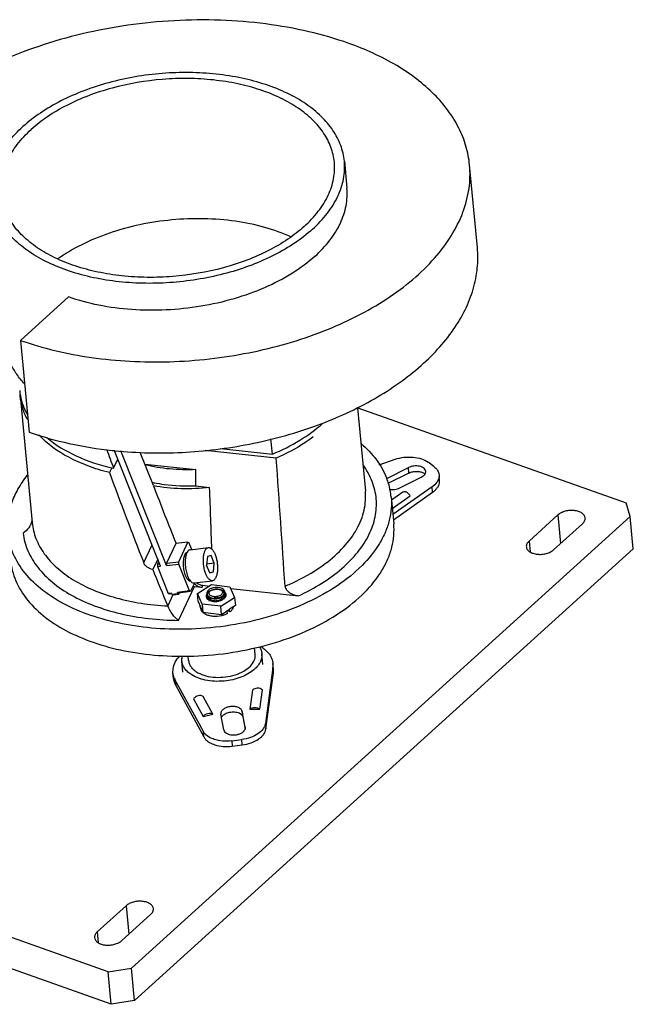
# Model space of a CAD drawing. Header units: millimetres. Extents: x -24622 to 57, y -1603 to 1112.
# Tile 143 of 219: x -1524 to -1432, y 563 to 710. Entities that reach past the tile are written whole.
import ezdxf

# ---------------------------------------------------------------- set-up
doc = ezdxf.new("R2010")
doc.units = ezdxf.units.MM
doc.layers.add('02___PRT_ALL_AXES', color=7, linetype='Continuous')

msp = doc.modelspace()

# ---------------------------------------------------------------- linework, layer by layer
at = {"color": 7, "linetype": 'Continuous'}
for p, q in [((-1455.523, 676.41), (-1456.691, 688.769)), ((-1523.758, 662.582), (-1516.592, 669.063)), ((-1523.758, 662.582), (-1522.463, 648.894)), ((-1523.817, 654.293), (-1523.834, 654.492)), ((-1523.817, 654.294), (-1522.029, 635.383)), ((-1473.427, 652.523), (-1472.251, 640.09)), ((-1473.407, 652.531), (-1433.296, 638.313)), ((-1486.142, 645.6), (-1486.357, 647.873)), ((-1502.848, 628.886), (-1509.735, 646.12)), ((-1501.942, 628.993), (-1508.774, 646.09)), ((-1503.899, 640.907), (-1505.882, 645.871)), ((-1485.567, 645.009), (-1496.181, 646.169)), ((-1493.831, 646.44), (-1486.142, 645.6)), ((-1509.87, 643.498), (-1509.229, 644.853)), ((-1505.185, 644.126), (-1497.599, 643.297)), ((-1470.184, 644.018), (-1467.818, 644.83)), ((-1462.012, 643.747), (-1462.897, 644.403)), ((-1510.148, 643.578), (-1510.489, 642.858)), ((-1469.033, 641.988), (-1465.824, 643.588)), ((-1465.748, 642.783), (-1468.887, 641.218)), ((-1467.109, 640.562), (-1463.899, 642.162)), ((-1465.748, 642.783), (-1465.824, 643.588)), ((-1461.24, 642.526), (-1461.239, 642.266)), ((-1461.163, 641.719), (-1461.215, 642.268)), ((-1497.582, 640.874), (-1495.517, 640.648)), ((-1462.285, 640.73), (-1468.153, 636.586)), ((-1462.208, 639.926), (-1462.285, 640.73)), ((-1461.163, 641.461), (-1461.164, 641.721)), ((-1468.404, 639.236), (-1468.023, 635.212)), ((-1466.643, 639.934), (-1468.356, 638.725)), ((-1468.24, 637.503), (-1465.569, 639.389)), ((-1468.077, 635.781), (-1462.208, 639.926)), ((-1432.69, 636.293), (-1433.296, 638.313)), ((-1432.69, 636.293), (-1507.211, 568.899)), ((-1443.51, 636.521), (-1447.81, 632.633)), ((-1443.51, 636.521), (-1443.108, 632.264)), ((-1432.233, 631.465), (-1432.69, 636.293)), ((-1444.138, 631.332), (-1439.839, 635.22)), ((-1505.37, 629.418), (-1504.118, 632.064)), ((-1500.572, 632.262), (-1501.954, 629.34)), ((-1498.76, 632.476), (-1500.572, 632.262)), ((-1500.142, 629.555), (-1498.76, 632.476)), ((-1498.76, 632.476), (-1498.611, 632.421)), ((-1498.189, 631.366), (-1498.611, 632.421)), ((-1447.81, 632.633), (-1447.657, 631.017)), ((-1432.233, 631.465), (-1506.755, 564.071)), ((-1498.408, 631.34), (-1495.691, 631.661)), ((-1495.284, 630.489), (-1495.861, 630.34)), ((-1494.82, 629.328), (-1495.284, 630.489)), ((-1503.272, 629.947), (-1504.011, 628.385)), ((-1503.312, 629.18), (-1503.124, 629.577)), ((-1503.312, 629.18), (-1502.981, 629.219)), ((-1503.312, 629.18), (-1503.301, 628.832)), ((-1501.954, 629.34), (-1500.142, 629.555)), ((-1501.954, 629.34), (-1501.942, 628.993)), ((-1501.942, 628.993), (-1500.131, 629.207)), ((-1500.131, 629.207), (-1500.142, 629.555)), ((-1498.524, 625.185), (-1500.131, 629.207)), ((-1495.861, 630.34), (-1495.975, 629.029)), ((-1495.511, 627.868), (-1495.975, 629.029)), ((-1494.82, 629.328), (-1495.96, 629.193)), ((-1494.933, 628.017), (-1494.82, 629.328)), ((-1503.301, 628.832), (-1502.848, 628.886)), ((-1503.301, 628.832), (-1501.694, 624.81)), ((-1495.542, 627.945), (-1494.933, 628.017)), ((-1495.511, 627.868), (-1494.933, 628.017)), ((-1497.792, 626.361), (-1498.374, 625.13)), ((-1497.821, 626.374), (-1495.103, 626.696)), ((-1497.322, 624.814), (-1495.248, 626.124)), ((-1496.654, 625.734), (-1496.515, 626.026)), ((-1496.515, 626.026), (-1495.566, 625.923)), ((-1495.248, 626.124), (-1492.483, 625.822)), ((-1500.998, 624.602), (-1501.785, 622.946)), ((-1501.241, 624.864), (-1501.694, 624.81)), ((-1501.694, 624.81), (-1501.544, 624.755)), ((-1501.544, 624.755), (-1501.232, 624.792)), ((-1501.16, 624.663), (-1501.241, 624.864)), ((-1500.255, 624.77), (-1501.16, 624.663)), ((-1501.16, 624.663), (-1501.011, 624.608)), ((-1501.011, 624.608), (-1500.105, 624.715)), ((-1498.524, 625.185), (-1500.335, 624.971)), ((-1500.335, 624.971), (-1500.186, 624.916)), ((-1500.255, 624.77), (-1500.335, 624.971)), ((-1500.105, 624.715), (-1500.255, 624.77)), ((-1500.186, 624.916), (-1498.374, 625.13)), ((-1500.166, 620.8), (-1497.774, 625.857)), ((-1500.105, 624.715), (-1500, 624.938)), ((-1498.374, 625.13), (-1498.524, 625.185)), ((-1497.774, 625.857), (-1496.654, 625.734)), ((-1496.63, 623.202), (-1497.322, 624.814)), ((-1497.208, 623.607), (-1497.322, 624.814)), ((-1495.782, 624.192), (-1495.82, 624.595)), ((-1493.955, 625.406), (-1493.876, 625.368)), ((-1493.773, 625.327), (-1493.677, 625.28)), ((-1493.292, 624.417), (-1493.331, 624.831)), ((-1492.483, 625.822), (-1491.791, 624.21)), ((-1492.376, 625.574), (-1482.25, 624.468)), ((-1497.208, 623.607), (-1496.516, 621.995)), ((-1493.865, 622.9), (-1496.63, 623.202)), ((-1496.63, 623.202), (-1496.516, 621.995)), ((-1493.865, 622.9), (-1491.791, 624.21)), ((-1491.791, 624.21), (-1491.677, 623.003)), ((-1496.893, 622.667), (-1496.918, 622.932)), ((-1496.516, 621.995), (-1493.75, 621.693)), ((-1493.75, 621.693), (-1493.865, 622.9)), ((-1493.75, 621.693), (-1493.056, 622.137)), ((-1492.897, 622.237), (-1492.539, 622.463)), ((-1492.864, 621.837), (-1492.897, 622.237)), ((-1492.505, 622.064), (-1492.86, 622.26)), ((-1492.505, 622.064), (-1492.538, 622.464)), ((-1491.677, 623.003), (-1492.535, 622.461)), ((-1488.704, 615.728), (-1488.796, 616.702)), ((-1487.556, 614.213), (-1487.708, 615.822)), ((-1499.502, 613.083), (-1499.655, 614.693)), ((-1498.659, 614.787), (-1498.726, 615.498)), ((-1486.063, 614.357), (-1486.075, 613.754)), ((-1485.986, 613.549), (-1486.062, 614.354)), ((-1500.996, 612.942), (-1500.984, 613.542)), ((-1500.92, 612.137), (-1500.996, 612.942)), ((-1486.075, 613.754), (-1487.195, 605.391)), ((-1487.119, 604.587), (-1485.999, 612.949)), ((-1485.999, 612.949), (-1486.075, 613.754)), ((-1485.999, 612.949), (-1485.987, 613.552)), ((-1496.457, 604.203), (-1500.664, 611.882)), ((-1500.664, 611.882), (-1500.588, 611.078)), ((-1500.588, 611.078), (-1496.381, 603.399)), ((-1489.117, 610.389), (-1489.502, 607.52)), ((-1488.019, 607.541), (-1487.635, 610.41)), ((-1497.923, 609.09), (-1496.48, 606.456)), ((-1495.061, 606.807), (-1496.504, 609.441)), ((-1490.636, 607.186), (-1490.56, 606.381)), ((-1490.19, 604.867), (-1490.636, 607.186)), ((-1489.502, 607.52), (-1488.019, 607.541)), ((-1496.48, 606.456), (-1495.061, 606.807)), ((-1493.863, 606.828), (-1493.856, 606.773)), ((-1493.41, 604.453), (-1493.856, 606.773)), ((-1490.56, 606.381), (-1490.212, 604.574)), ((-1496.381, 603.399), (-1496.457, 604.203)), ((-1490.184, 604.811), (-1490.19, 604.867)), ((-1490.182, 604.812), (-1490.19, 604.867)), ((-1487.195, 605.391), (-1487.119, 604.587)), ((-1492.205, 602.825), (-1490.725, 603.015)), ((-1492.205, 602.825), (-1492.129, 602.021)), ((-1490.649, 602.211), (-1490.725, 603.015)), ((-1492.129, 602.021), (-1490.649, 602.211)), ((-1510.684, 568.326), (-1588.189, 595.801)), ((-1510.227, 563.498), (-1587.733, 590.972)), ((-1508, 578.199), (-1512.299, 574.311)), ((-1508, 578.199), (-1507.598, 573.941)), ((-1508.628, 573.009), (-1504.329, 576.898)), ((-1512.299, 574.311), (-1512.147, 572.695)), ((-1510.684, 568.326), (-1507.211, 568.899)), ((-1506.755, 564.071), (-1507.211, 568.899)), ((-1510.227, 563.498), (-1510.684, 568.326)), ((-1506.755, 564.071), (-1510.227, 563.498))]:
    msp.add_line(p, q, dxfattribs=at)
for centre, radius, start, end in [((-1515.225, 655.921), 8.707, 185.43707, 190.70281), ((-944.524, 853.988), 603.26, 200.138344, 200.421374), ((-1503.375, 708.708), 62.91, 263.88584, 264.15124), ((-1503.351, 708.936), 63.14, 264.15116, 264.291), ((-942.88, 851.367), 604.695, 200.17063, 201.533345), ((-1499.274, 664.03), 23.138, 257.87146, 258.67561), ((-1479.073, 638.082), 10.746, 21.27279, 21.75918), ((-1478.882, 638.154), 10.542, 16.88325, 21.28404), ((-1478.483, 638.273), 10.125, 5.45765, 16.89618), ((-1463.088, 642.532), 1.879, 331.97514, 334.48218), ((-1463.022, 642.5), 1.806, 334.48776, 336.43282), ((-1496.676, 629.873), 2.455, 161.61816, 163.55998), ((-982.528, 838.645), 562.276, 201.9591, 202.55787), ((-1497.511, 628.248), 2.406, 258.14797, 263.72716), ((-1494.952, 625.088), 1.077, 241.05174, 243.78003), ((-1496.015, 622.751), 0.881, 185.4679, 197.55536), ((-1495.612, 623.018), 1.37, 222.52777, 227.26671), ((-1494.603, 625.362), 3.937, 283.05368, 286.19807), ((-1469.832, 585.761), 43.157, 122.28635, 122.55599), ((-1498.319, 612.383), 2.612, 185.40748, 191.97728), ((-1498.09, 613.295), 2.936, 202.16131, 208.75686), ((-1491.602, 605.823), 1.244, 55.92594, 59.93254)]:
    msp.add_arc(centre, radius, start, end, dxfattribs=at)
for centre, major_axis, ratio, start_param, end_param in [((-1569.102, 1414.196), (-69.699, 796.305), 0.0201693, -2.9025124, -2.890069), ((-1496.672, 644.065), (-20.08, 53.101), 0.1390195, -4.705112, -4.5413955), ((-1565.179, 1368.622), (-68.71, 785.015), 0.0201693, -2.7924991, -2.7597913), ((-1496.622, 627.249), (1.348, -0.657), 0.7732294, -1.8227095, -1.136225)]:
    msp.add_ellipse(centre, major_axis=major_axis, ratio=ratio, start_param=start_param, end_param=end_param, dxfattribs=at)
for points, start_tangent, end_tangent in [([(-1474.745, 706.907), (-1480.715, 708.646), (-1487.149, 709.805), (-1493.903, 710.357), (-1500.826, 710.29), (-1507.761, 709.605), (-1514.554, 708.319), (-1521.051, 706.459), (-1527.107, 704.067)], (-0.9425317, 0.3341167), (-0.9098399, -0.4149595)), ([(-1456.691, 688.768), (-1457.229, 691.564), (-1458.3, 694.273), (-1459.893, 696.861), (-1461.986, 699.295), (-1464.554, 701.544), (-1467.562, 703.579), (-1474.745, 706.907)], (-0.0941112, 0.9955617), (-0.9425317, 0.3341167)), ([(-1523.758, 662.582), (-1518.654, 661.075), (-1513.17, 660.03), (-1507.415, 659.468), (-1501.5, 659.4), (-1495.541, 659.828), (-1489.655, 660.742), (-1483.956, 662.126), (-1478.556, 663.952), (-1473.561, 666.185), (-1469.068, 668.78), (-1465.165, 671.688), (-1461.928, 674.851), (-1459.421, 678.207), (-1457.693, 681.691), (-1456.777, 685.234), (-1456.691, 688.768)], (0.9425317, -0.3341167), (-0.0941112, 0.9955617)), ([(-1479.781, 675.137), (-1477.557, 677.527), (-1475.996, 680.065), (-1475.142, 682.678), (-1475.019, 685.295)], (0.7416826, 0.670751), (-0.0941073, 0.9955621)), ([(-1509.632, 646.11), (-1499.646, 645.872), (-1489.571, 647.101), (-1479.972, 649.727), (-1471.393, 653.599), (-1467.639, 655.937), (-1464.314, 658.499), (-1461.466, 661.25), (-1459.136, 664.15), (-1457.355, 667.159), (-1456.149, 670.235), (-1455.536, 673.333), (-1455.523, 676.411)], (0.9950399, -0.0994765), (-0.0941491, 0.9955581)), ([(-1479.781, 675.137), (-1483.16, 672.604), (-1487.24, 670.463), (-1491.865, 668.796), (-1496.855, 667.667), (-1502.021, 667.12), (-1507.162, 667.176), (-1512.082, 667.831), (-1516.592, 669.063)], (-0.7416826, -0.670751), (-0.9425317, 0.3341167)), ([(-1522.681, 650.707), (-1523.445, 652.467), (-1523.817, 654.293)], (-0.4859235, 0.8740014), (-0.0943416, 0.9955399)), ([(-1523.781, 654.304), (-1523.386, 652.877), (-1522.749, 651.496)], (0.1856609, -0.9826139), (0.4875021, -0.8731218)), ([(-1486.142, 645.6), (-1482.027, 647.69), (-1478.637, 650.196)], (0.9225463, 0.3858864), (0.7430223, 0.6692667)), ([(-1522.463, 648.894), (-1516.512, 647.2), (-1510.075, 646.156)], (0.9425317, -0.3341167), (0.9943115, -0.1065117)), ([(-1510.489, 642.858), (-1513.699, 643.847), (-1516.569, 645.132), (-1521.031, 648.461)], (-0.9705104, 0.2410594), (-0.6814177, 0.7318947)), ([(-1519.853, 648.077), (-1515.457, 645.35), (-1509.87, 643.498)], (0.7649764, -0.6440584), (0.9755686, -0.219695)), ([(-1480.042, 648.177), (-1481.287, 647.305), (-1485.567, 645.009)], (-0.8003635, -0.599515), (-0.916135, -0.4008698)), ([(-1472.898, 647.182), (-1470.607, 644.745), (-1469.093, 642.065)], (0.7576728, -0.6526346), (0.3707035, -0.9287513)), ([(-1467.818, 644.83), (-1466.5, 645.129), (-1465.136, 645.153)], (0.9458797, 0.3245174), (0.9962473, -0.0865528)), ([(-1465.136, 645.153), (-1463.886, 644.901), (-1462.897, 644.403)], (0.9962473, -0.0865528), (0.8035079, -0.5952942)), ([(-1497.599, 643.297), (-1501.503, 643.386), (-1505.174, 644.013)], (-0.9989172, -0.0465227), (-0.9691556, 0.2464498)), ([(-1484.248, 625.897), (-1485.567, 645.009)], (-0.0684509, 0.9976545), (-0.069266, 0.9975982)), ([(-1482.25, 624.468), (-1478.737, 626.363), (-1475.758, 628.554), (-1473.4, 630.979), (-1471.731, 633.565), (-1470.8, 636.238), (-1470.635, 638.919), (-1471.239, 641.531), (-1472.597, 643.996)], (0.9081309, 0.4186863), (-0.5881023, 0.8087866)), ([(-1463.244, 643.028), (-1463.326, 643.275), (-1463.518, 643.494), (-1463.807, 643.668), (-1464.171, 643.786), (-1465.02, 643.82), (-1465.824, 643.588)], (-0.0938178, 0.9955894), (-0.894939, -0.4461886)), ([(-1462.012, 643.747), (-1461.47, 643.179), (-1461.314, 642.86), (-1461.24, 642.526)], (0.8035079, -0.5952942), (0.0955512, -0.9954245)), ([(-1525.649, 633.823), (-1525.617, 636.002), (-1525.115, 638.19), (-1524.151, 640.351), (-1522.741, 642.448)], (-0.0941424, 0.9955587), (0.6206457, 0.7840912)), ([(-1465.748, 642.783), (-1465.175, 642.977), (-1464.544, 643.034), (-1463.949, 642.943), (-1463.482, 642.72)], (0.894939, 0.4461886), (0.8035079, -0.5952942)), ([(-1463.899, 642.162), (-1463.609, 642.343), (-1463.395, 642.557), (-1463.271, 642.789), (-1463.244, 643.028)], (0.894939, 0.4461886), (-0.0938178, 0.9955894)), ([(-1463.482, 642.72), (-1463.449, 642.695), (-1463.359, 642.613)], (0.8035079, -0.5952942), (0.6943264, -0.7196602)), ([(-1461.239, 642.266), (-1461.255, 642.144), (-1461.367, 641.778)], (-0.0898468, -0.9959556), (-0.3997437, -0.9166269)), ([(-1495.517, 640.648), (-1499.795, 640.443), (-1503.908, 640.887)], (-0.9924055, -0.1230098), (-0.9817665, 0.1900911)), ([(-1503.817, 641.343), (-1502.316, 641.091), (-1497.582, 640.874)], (0.9805268, -0.1963852), (0.9992327, 0.039167)), ([(-1461.429, 641.649), (-1461.583, 641.404), (-1462.285, 640.73)], (-0.469698, -0.8828272), (-0.8168735, -0.5768168)), ([(-1462.208, 639.926), (-1461.789, 640.273), (-1461.469, 640.653), (-1461.259, 641.053), (-1461.163, 641.461)], (0.8168735, 0.5768168), (0.0898468, 0.9959556)), ([(-1468.404, 639.236), (-1468.392, 637.492), (-1468.682, 635.737), (-1469.272, 633.991), (-1470.155, 632.272), (-1472.76, 628.986), (-1476.389, 626.018), (-1480.888, 623.494), (-1486.067, 621.519), (-1491.708, 620.176), (-1497.573, 619.523)], (0.0941424, -0.9955587), (-0.998738, -0.0502234)), ([(-1478.254, 629.266), (-1475.5, 631.742), (-1473.54, 634.438), (-1472.443, 637.255), (-1472.233, 638.677), (-1472.251, 640.09)], (0.8003635, 0.599515), (-0.0941233, 0.9955606)), ([(-1468.682, 640.349), (-1467.87, 640.335), (-1467.109, 640.562)], (0.9841841, -0.1771486), (0.894939, 0.4461886)), ([(-1465.569, 639.389), (-1465.827, 639.699), (-1466.124, 639.913), (-1466.272, 639.972), (-1466.411, 639.996), (-1466.642, 639.935)], (-0.5466349, 0.8373711), (-0.8190366, -0.5737413)), ([(-1439.435, 636.082), (-1439.579, 636.473), (-1439.921, 636.807), (-1440.431, 637.053), (-1441.058, 637.186), (-1441.743, 637.194), (-1442.423, 637.077), (-1443.031, 636.845), (-1443.51, 636.521)], (-0.0939685, 0.9955752), (-0.7416826, -0.670751)), ([(-1522.061, 635.743), (-1522.212, 635.168), (-1522.531, 634.621), (-1523.385, 633.814)], (-0.0611067, -0.9981312), (-0.8454905, -0.5339904)), ([(-1522.029, 635.383), (-1521.458, 632.994), (-1520.219, 630.736), (-1518.346, 628.671), (-1515.89, 626.854), (-1512.918, 625.337), (-1509.513, 624.16), (-1505.768, 623.356), (-1501.786, 622.948)], (0.0942728, -0.9955464), (0.9987137, -0.0507042)), ([(-1497.193, 615.5), (-1491.327, 616.153), (-1485.686, 617.495), (-1480.507, 619.47), (-1476.008, 621.995), (-1472.38, 624.963), (-1469.774, 628.248), (-1468.891, 629.968), (-1468.301, 631.714), (-1468.011, 633.468), (-1468.024, 635.213)], (0.998738, 0.0502234), (-0.0941679, 0.9955563)), ([(-1439.839, 635.22), (-1439.518, 635.638), (-1439.435, 636.082)], (0.7416826, 0.670751), (-0.0939685, 0.9955752)), ([(-1497.573, 619.523), (-1502.893, 619.552), (-1508.007, 620.172), (-1512.739, 621.363), (-1516.923, 623.083), (-1520.413, 625.272), (-1523.087, 627.853), (-1524.853, 630.737), (-1525.375, 632.261), (-1525.649, 633.823)], (-0.998738, -0.0502234), (-0.0941424, 0.9955587)), ([(-1523.385, 633.814), (-1522.676, 631.191), (-1521.203, 628.727), (-1519.011, 626.495), (-1516.165, 624.562), (-1512.748, 622.985), (-1508.864, 621.812), (-1504.628, 621.076), (-1500.166, 620.8)], (0.1181876, -0.9929913), (0.999957, -0.0092708)), ([(-1447.81, 632.633), (-1448.131, 632.215), (-1448.214, 631.771)], (-0.7416826, -0.670751), (0.0939685, -0.9955752)), ([(-1499.223, 630.603), (-1499.415, 630.026), (-1499.479, 629.264), (-1499.404, 628.432), (-1499.203, 627.657)], (-0.481294, -0.8765592), (0.3402897, -0.9403207)), ([(-1498.879, 630.926), (-1498.974, 630.885), (-1499.223, 630.603)], (-0.9602272, -0.2792198), (-0.481294, -0.8765592)), ([(-1499.03, 630.568), (-1499.157, 629.853), (-1499.159, 629.02), (-1499.037, 628.167), (-1498.805, 627.396)], (-0.2833032, -0.9590304), (0.37108, -0.9286009)), ([(-1498.863, 630.973), (-1498.902, 630.9), (-1499.006, 630.647)], (-0.498082, -0.8671299), (-0.3156393, -0.9488793)), ([(-1498.608, 631.264), (-1498.677, 631.211), (-1498.863, 630.973)], (-0.833883, -0.5519413), (-0.498082, -0.8671299)), ([(-1498.408, 631.34), (-1498.459, 631.33), (-1498.608, 631.264)], (-0.9931049, -0.1172289), (-0.833883, -0.5519413)), ([(-1496.088, 627.718), (-1496.277, 628.304), (-1496.402, 628.954), (-1496.456, 629.619), (-1496.433, 630.253), (-1496.336, 630.81), (-1496.171, 631.249), (-1496.067, 631.415), (-1495.951, 631.54), (-1495.691, 631.661)], (-0.37108, 0.9286009), (0.9930623, 0.1175895)), ([(-1495.691, 631.661), (-1495.432, 631.615), (-1495.172, 631.42), (-1494.924, 631.088), (-1494.706, 630.639)], (0.9930623, 0.1175895), (0.37108, -0.9286009)), ([(-1494.706, 630.639), (-1494.518, 630.053), (-1494.392, 629.403), (-1494.339, 628.738), (-1494.362, 628.104), (-1494.459, 627.547), (-1494.623, 627.108), (-1494.727, 626.942), (-1494.844, 626.817), (-1495.104, 626.696)], (0.37108, -0.9286009), (-0.9930623, -0.1175895)), ([(-1448.214, 631.771), (-1448.07, 631.38), (-1447.727, 631.046), (-1447.218, 630.8), (-1446.591, 630.667), (-1445.905, 630.659), (-1445.226, 630.776), (-1444.618, 631.007), (-1444.138, 631.332)], (0.0939685, -0.9955752), (0.7416826, 0.670751)), ([(-1525.268, 629.799), (-1524.994, 628.237), (-1524.473, 626.713), (-1522.707, 623.829), (-1520.032, 621.248), (-1516.542, 619.059), (-1512.358, 617.34), (-1507.627, 616.149), (-1502.512, 615.528), (-1497.193, 615.5)], (0.0941679, -0.9955563), (0.998738, 0.0502234)), ([(-1504.011, 628.385), (-1504.845, 628.745), (-1505.37, 629.418)], (-0.9875683, 0.1571904), (-0.3670488, 0.9302017)), ([(-1484.248, 625.897), (-1482.604, 626.64), (-1478.254, 629.266)], (0.922168, 0.3867897), (0.8003635, 0.599515)), ([(-1499.203, 627.657), (-1499.15, 627.519), (-1498.971, 627.156)], (0.3402897, -0.9403207), (0.5142503, -0.8576402)), ([(-1495.104, 626.696), (-1495.362, 626.742), (-1495.623, 626.937), (-1495.87, 627.269), (-1496.088, 627.718)], (-0.9930623, -0.1175895), (-0.37108, 0.9286009)), ([(-1498.971, 627.156), (-1498.827, 626.95), (-1498.676, 626.797), (-1498.368, 626.666)], (0.5142503, -0.8576402), (0.999572, -0.0292538)), ([(-1498.805, 627.396), (-1498.746, 627.256), (-1498.55, 626.887)], (0.37108, -0.9286009), (0.5372871, -0.8433994)), ([(-1498.55, 626.887), (-1498.48, 626.784), (-1498.26, 626.54)], (0.5372871, -0.8433994), (0.7592488, -0.6508005)), ([(-1498.26, 626.54), (-1498.039, 626.404), (-1497.821, 626.374)], (0.7592488, -0.6508005), (0.9931049, 0.1172289)), ([(-1497.822, 626.314), (-1497.29, 625.923), (-1496.654, 625.734)], (0.6860689, -0.7275366), (0.9940844, -0.1086103)), ([(-1493.479, 625.192), (-1493.898, 625.348), (-1494.398, 625.402), (-1494.916, 625.349), (-1495.391, 625.196), (-1495.765, 624.959), (-1495.993, 624.669), (-1496.048, 624.36), (-1495.924, 624.069), (-1495.634, 623.831)], (-0.8748763, 0.4843465), (0.8748763, -0.4843465)), ([(-1493.625, 625.527), (-1494.002, 625.667), (-1494.451, 625.716), (-1494.918, 625.668), (-1495.345, 625.53), (-1495.682, 625.317), (-1495.888, 625.056), (-1495.937, 624.777), (-1495.825, 624.515), (-1495.564, 624.302)], (-0.8748763, 0.4843465), (0.8748763, -0.4843465)), ([(-1495.835, 624.597), (-1495.851, 624.545), (-1495.863, 624.388)], (-0.3356103, -0.9420009), (0.0938033, -0.9955907)), ([(-1495.82, 624.595), (-1495.821, 624.657), (-1495.773, 624.844)], (-0.0935791, 0.9956118), (0.4274836, 0.9040231)), ([(-1495.771, 624.43), (-1495.82, 624.595)], (-0.4579138, 0.8889966), (-0.0935791, 0.9956118)), ([(-1495.773, 624.844), (-1495.738, 624.907), (-1495.582, 625.086)], (0.4274836, 0.9040231), (0.7530264, 0.6579903)), ([(-1495.634, 623.831), (-1495.214, 623.676), (-1494.715, 623.621), (-1494.197, 623.674), (-1493.722, 623.828), (-1493.348, 624.065), (-1493.119, 624.355), (-1493.064, 624.664), (-1493.189, 624.955), (-1493.479, 625.192)], (0.8748763, -0.4843465), (-0.8748763, 0.4843465)), ([(-1495.589, 624.813), (-1495.532, 625.057), (-1495.317, 625.276)], (-0.113045, 0.9935899), (0.8251884, 0.5648576)), ([(-1495.313, 624.461), (-1495.506, 624.619), (-1495.589, 624.813)], (-0.8748763, 0.4843465), (-0.113045, 0.9935899)), ([(-1495.582, 625.086), (-1495.478, 625.166)], (0.7530264, 0.6579903), (0.8253873, 0.5645669)), ([(-1495.564, 624.302), (-1495.186, 624.162), (-1494.737, 624.113), (-1494.271, 624.16), (-1493.843, 624.299), (-1493.507, 624.512), (-1493.301, 624.773), (-1493.251, 625.051), (-1493.364, 625.313), (-1493.625, 625.527)], (0.8748763, -0.4843465), (-0.8748763, 0.4843465)), ([(-1495.317, 625.276), (-1495.014, 625.424), (-1494.651, 625.5), (-1494.281, 625.494), (-1493.955, 625.406)], (0.8251884, 0.5648576), (0.9175911, -0.3975255)), ([(-1493.6, 625.015), (-1493.625, 624.835), (-1493.741, 624.661), (-1493.935, 624.512), (-1494.191, 624.399), (-1494.786, 624.323), (-1495.313, 624.461)], (0.113045, -0.9935899), (-0.8748763, 0.4843465)), ([(-1493.876, 625.368), (-1493.818, 625.333), (-1493.682, 625.209)], (0.8748763, -0.4843465), (0.6160789, -0.7876844)), ([(-1493.682, 625.209), (-1493.651, 625.163), (-1493.6, 625.015)], (0.6160789, -0.7876844), (0.113045, -0.9935899)), ([(-1493.677, 625.28), (-1493.606, 625.236), (-1493.436, 625.082)], (0.8748763, -0.4843465), (0.6178487, -0.786297)), ([(-1493.331, 624.831), (-1493.38, 624.578), (-1493.568, 624.34)], (0.0935791, -0.9956118), (-0.7530264, -0.6579903)), ([(-1493.436, 625.082), (-1493.395, 625.023), (-1493.331, 624.831)], (0.6178487, -0.786297), (0.0935791, -0.9956118)), ([(-1493.25, 624.635), (-1493.261, 624.704), (-1493.358, 624.897)], (-0.0938033, 0.9955907), (-0.6142144, 0.7891392)), ([(-1493.281, 624.416), (-1493.264, 624.471), (-1493.25, 624.635)], (0.3547796, 0.93495), (-0.0938033, 0.9955907)), ([(-1484.248, 625.897), (-1484.019, 625.348), (-1483.793, 625.109), (-1483.522, 624.907), (-1483.222, 624.742), (-1482.905, 624.614), (-1482.25, 624.468)], (0.0684509, -0.9976545), (0.9940844, -0.1086103)), ([(-1495.863, 624.388), (-1495.822, 624.236), (-1495.796, 624.188)], (0.0938033, -0.9955907), (0.5077239, -0.8615199)), ([(-1495.796, 624.188), (-1495.761, 624.135), (-1495.612, 623.989)], (0.5077239, -0.8615199), (0.8011273, -0.598494)), ([(-1495.473, 624.146), (-1495.57, 624.207), (-1495.771, 624.43)], (-0.8748763, 0.4843465), (-0.4579138, 0.8889966)), ([(-1495.644, 623.758), (-1495.277, 623.988), (-1494.802, 624.142), (-1494.283, 624.195), (-1493.784, 624.141), (-1493.365, 623.985)], (0.7583546, 0.6518422), (0.8748763, -0.4843465)), ([(-1495.612, 623.989), (-1495.499, 623.916)], (0.8011273, -0.598494), (0.8748763, -0.4843465)), ([(-1495.499, 623.916), (-1495.416, 623.875), (-1495.13, 623.78)], (0.8748763, -0.4843465), (0.9750725, -0.2218866)), ([(-1495.124, 624.016), (-1495.205, 624.037), (-1495.428, 624.122)], (-0.9748186, 0.2229992), (-0.8969423, 0.4421477)), ([(-1495.13, 623.78), (-1494.562, 623.737), (-1493.993, 623.847), (-1493.535, 624.09), (-1493.281, 624.416)], (0.9750725, -0.2218866), (0.3547796, 0.93495)), ([(-1493.568, 624.34), (-1493.88, 624.143), (-1494.276, 624.015), (-1495.124, 624.016)], (-0.7530264, -0.6579903), (-0.9748186, 0.2229992)), ([(-1500.166, 620.8), (-1500.625, 621.186), (-1501.071, 621.7), (-1501.785, 622.948)], (-0.8244835, 0.5658861), (-0.3754366, 0.9268481)), ([(-1496.856, 622.485), (-1496.816, 622.382), (-1496.622, 622.092)], (0.301368, -0.9535079), (0.6753469, -0.7375002)), ([(-1496.511, 621.984), (-1496.441, 621.926), (-1496.2, 621.768)], (0.752502, -0.6585899), (0.8748763, -0.4843465)), ([(-1496.2, 621.768), (-1495.671, 621.553), (-1495.05, 621.437), (-1493.714, 621.526)], (0.8748763, -0.4843465), (0.974103, 0.2261048)), ([(-1493.505, 621.581), (-1493.335, 621.635), (-1492.864, 621.837)], (0.9602312, 0.2792061), (0.8846567, 0.466243)), ([(-1492.505, 622.064), (-1492.45, 622.106), (-1492.3, 622.24)], (0.7967339, 0.6043303), (0.7093982, 0.7048079)), ([(-1492.3, 622.24), (-1492.252, 622.29), (-1492.126, 622.444)], (0.7093982, 0.7048079), (0.5826309, 0.8127369)), ([(-1492.126, 622.444), (-1492.063, 622.539), (-1491.94, 622.832)], (0.5826309, 0.8127369), (0.2448538, 0.96956)), ([(-1497.273, 612.989), (-1496.074, 612.52), (-1494.656, 612.302), (-1493.149, 612.355), (-1491.69, 612.673), (-1490.414, 613.229), (-1489.437, 613.97), (-1488.849, 614.829), (-1488.719, 615.278), (-1488.703, 615.727)], (0.8748763, -0.4843465), (-0.093876, 0.9955839)), ([(-1487.708, 615.821), (-1487.732, 615.25), (-1487.911, 614.678), (-1488.239, 614.122), (-1488.708, 613.595)], (0.0939484, -0.9955771), (-0.7260225, -0.687671)), ([(-1488.081, 616.848), (-1487.827, 616.347), (-1487.708, 615.821)], (0.5507887, -0.8346447), (0.0939484, -0.9955771)), ([(-1487.88, 616.898), (-1487.154, 616.355), (-1486.599, 615.739), (-1486.233, 615.067), (-1486.063, 614.357)], (0.849491, -0.5276032), (0.0950283, -0.9954746)), ([(-1500.984, 613.542), (-1500.66, 614.543), (-1499.973, 615.498)], (0.1328238, 0.9911397), (0.683773, 0.7296948)), ([(-1499.655, 614.693), (-1499.664, 614.894), (-1499.576, 615.499)], (-0.0939484, 0.9955771), (0.2760379, 0.9611468)), ([(-1498.188, 612.65), (-1498.775, 613.085), (-1499.222, 613.58), (-1499.518, 614.121), (-1499.655, 614.693)], (-0.8511874, 0.5248619), (-0.0939484, 0.9955771)), ([(-1498.659, 614.788), (-1498.532, 614.277), (-1498.252, 613.797), (-1497.828, 613.363), (-1497.273, 612.989)], (0.093876, -0.9955839), (0.8748763, -0.4843465)), ([(-1500.809, 612.187), (-1500.877, 612.373), (-1500.996, 612.942)], (-0.3765119, 0.9264118), (-0.0940596, 0.9955666)), ([(-1488.708, 613.595), (-1489.542, 612.955), (-1490.571, 612.423), (-1493.012, 611.778)], (-0.7260225, -0.687671), (-0.9918734, -0.127229)), ([(-1500.875, 611.841), (-1500.825, 611.646), (-1500.588, 611.078)], (0.2074404, -0.9782477), (0.4805114, -0.8769885)), ([(-1493.012, 611.778), (-1495.847, 611.822), (-1497.117, 612.146), (-1498.188, 612.65)], (-0.9918734, -0.127229), (-0.8511874, 0.5248619)), ([(-1487.635, 610.41), (-1488.401, 610.668), (-1489.117, 610.389)], (-0.7725485, 0.6349558), (-0.7046107, -0.7095941)), ([(-1496.504, 609.441), (-1496.844, 609.56), (-1497.239, 609.534), (-1497.621, 609.368), (-1497.923, 609.09)], (-0.84144, 0.5403505), (-0.6061701, -0.795335)), ([(-1496.48, 606.456), (-1496.178, 606.734), (-1495.796, 606.9), (-1495.401, 606.926), (-1495.061, 606.807)], (0.6061701, 0.795335), (0.84144, -0.5403505)), ([(-1490.636, 607.186), (-1490.822, 607.525), (-1490.997, 607.667), (-1491.217, 607.784), (-1491.763, 607.925), (-1492.38, 607.927), (-1492.977, 607.791), (-1493.467, 607.535), (-1493.649, 607.373), (-1493.778, 607.197), (-1493.851, 607.013), (-1493.864, 606.828)], (-0.1889569, 0.9819854), (0.0906038, -0.995887)), ([(-1493.575, 606.566), (-1493.059, 606.922), (-1492.351, 607.117), (-1491.604, 607.109), (-1490.979, 606.899)], (0.6751102, 0.7377169), (0.8651316, -0.5015448)), ([(-1489.502, 607.52), (-1488.786, 607.799), (-1488.019, 607.541)], (0.7046107, 0.7095941), (0.7725485, -0.6349558)), ([(-1493.76, 606.261), (-1493.729, 606.339), (-1493.575, 606.566)], (0.3072638, 0.9516244), (0.6751102, 0.7377169)), ([(-1490.906, 606.853), (-1490.674, 606.635), (-1490.56, 606.381)], (0.8279616, -0.5607848), (0.1889569, -0.9819854)), ([(-1496.085, 603.732), (-1496.196, 603.844), (-1496.457, 604.203)], (-0.7284469, 0.6851023), (-0.4805114, 0.8769885)), ([(-1493.41, 604.453), (-1493.276, 604.173), (-1492.998, 603.94), (-1492.603, 603.777), (-1492.131, 603.7), (-1491.626, 603.717), (-1491.138, 603.825), (-1490.715, 604.014), (-1490.397, 604.266)], (0.1889569, -0.9819854), (0.6774433, 0.735575)), ([(-1490.397, 604.266), (-1490.337, 604.337), (-1490.214, 604.561)], (0.6774433, 0.735575), (0.3263944, 0.9452337)), ([(-1490.214, 604.561), (-1490.196, 604.624), (-1490.182, 604.812)], (0.3263944, 0.9452337), (-0.090782, 0.9958708)), ([(-1487.401, 604.797), (-1487.565, 604.548), (-1488.306, 603.868)], (-0.4900231, -0.8717094), (-0.8295446, -0.5584405)), ([(-1488.23, 603.064), (-1487.796, 603.406), (-1487.461, 603.781), (-1487.119, 604.587)], (0.8295446, 0.5584405), (0.1328238, 0.9911397)), ([(-1487.195, 605.391), (-1487.223, 605.242), (-1487.401, 604.797)], (-0.1328238, -0.9911397), (-0.4900232, -0.8717094)), ([(-1496.381, 603.399), (-1496.119, 603.039), (-1495.534, 602.574), (-1494.752, 602.227)], (0.4805114, -0.8769885), (0.9512936, -0.3082864)), ([(-1494.828, 603.032), (-1495.197, 603.17), (-1496.085, 603.732)], (-0.9512936, 0.3082864), (-0.7284469, 0.6851023)), ([(-1492.205, 602.825), (-1493.571, 602.79), (-1494.828, 603.032)], (-0.9918734, -0.127229), (-0.9512936, 0.3082864)), ([(-1488.306, 603.868), (-1489.412, 603.324), (-1490.725, 603.015)], (-0.8295446, -0.5584405), (-0.9918734, -0.127229)), ([(-1490.649, 602.211), (-1489.336, 602.519), (-1488.23, 603.064)], (0.9918734, 0.127229), (0.8295446, 0.5584405)), ([(-1494.752, 602.227), (-1493.495, 601.985), (-1492.129, 602.021)], (0.9512936, -0.3082864), (0.9918734, 0.127229)), ([(-1503.924, 577.76), (-1504.068, 578.151), (-1504.411, 578.485), (-1504.92, 578.73), (-1505.547, 578.864), (-1506.233, 578.872), (-1506.912, 578.755), (-1507.521, 578.523), (-1508, 578.199)], (-0.0939685, 0.9955752), (-0.7416826, -0.670751)), ([(-1504.329, 576.898), (-1504.008, 577.316), (-1503.924, 577.76)], (0.7416826, 0.670751), (-0.0939685, 0.9955752)), ([(-1512.299, 574.311), (-1512.621, 573.893), (-1512.704, 573.449)], (-0.7416826, -0.670751), (0.0939685, -0.9955752)), ([(-1512.704, 573.449), (-1512.56, 573.058), (-1512.217, 572.723), (-1511.708, 572.478), (-1511.081, 572.345), (-1510.395, 572.336), (-1509.716, 572.454), (-1509.108, 572.685), (-1508.628, 573.009)], (0.0939685, -0.9955752), (0.7416826, 0.670751))]:
    msp.add_spline(points, degree=3, dxfattribs=dict(at, start_tangent=start_tangent, end_tangent=end_tangent))
at = {"layer": '02___PRT_ALL_AXES', "color": 7, "linetype": 'Continuous'}
msp.add_line((-1475.399, 689.319), (-1475.019, 685.295), dxfattribs=at)
for points, start_tangent, end_tangent in [([(-1475.399, 689.319), (-1475.94, 691.68), (-1477.097, 693.927), (-1478.843, 696.003), (-1481.136, 697.861), (-1483.921, 699.456), (-1487.133, 700.749), (-1490.693, 701.71), (-1494.519, 702.316), (-1498.517, 702.553), (-1502.594, 702.414), (-1506.651, 701.904), (-1510.592, 701.033), (-1514.322, 699.824), (-1517.754, 698.305), (-1520.805, 696.513), (-1523.402, 694.489)], (-0.0941073, 0.9955621), (-0.7416826, -0.670751)), ([(-1476.893, 689.177), (-1477.403, 691.406), (-1478.494, 693.525), (-1480.141, 695.484), (-1482.304, 697.236), (-1484.932, 698.741), (-1487.962, 699.961), (-1491.321, 700.867), (-1494.93, 701.439), (-1498.702, 701.662), (-1502.548, 701.532), (-1510.093, 700.229), (-1513.612, 699.089), (-1516.85, 697.656), (-1519.728, 695.964), (-1522.178, 694.055)], (-0.0941057, 0.9955622), (-0.7416826, -0.670751)), ([(-1528.164, 684.33), (-1528.041, 686.947), (-1527.187, 689.561), (-1525.626, 692.098), (-1523.402, 694.489)], (-0.0941073, 0.9955621), (0.7416826, 0.670751)), ([(-1526.671, 684.472), (-1526.555, 686.94), (-1525.749, 689.406), (-1524.276, 691.799), (-1522.178, 694.055)], (-0.0941057, 0.9955622), (0.7416826, 0.670751)), ([(-1481.385, 679.594), (-1479.287, 681.85), (-1477.814, 684.243), (-1477.009, 686.709), (-1476.893, 689.177)], (0.7416826, 0.670751), (-0.0941057, 0.9955622)), ([(-1480.162, 679.16), (-1477.937, 681.551), (-1476.376, 684.088), (-1475.522, 686.702), (-1475.399, 689.319)], (0.7416826, 0.670751), (-0.0941073, 0.9955621)), ([(-1480.162, 679.16), (-1482.759, 677.136), (-1485.809, 675.344), (-1489.241, 673.825), (-1492.972, 672.616), (-1496.913, 671.745), (-1500.97, 671.235), (-1505.046, 671.096), (-1509.045, 671.333), (-1512.87, 671.939), (-1516.431, 672.9), (-1519.642, 674.193), (-1522.428, 675.788), (-1524.721, 677.646), (-1526.466, 679.722), (-1527.623, 681.969), (-1528.164, 684.33)], (-0.7416826, -0.670751), (-0.0941073, 0.9955621)), ([(-1481.385, 679.594), (-1483.835, 677.685), (-1486.713, 675.993), (-1489.951, 674.56), (-1493.47, 673.42), (-1501.016, 672.117), (-1504.861, 671.987), (-1508.634, 672.21), (-1512.242, 672.782), (-1515.602, 673.688), (-1518.631, 674.908), (-1521.259, 676.413), (-1523.422, 678.165), (-1525.069, 680.124), (-1526.161, 682.243), (-1526.671, 684.472)], (-0.7416826, -0.670751), (-0.0941057, 0.9955622)), ([(-1483.369, 678.012), (-1487.285, 679.437), (-1491.669, 680.356), (-1496.358, 680.733), (-1501.175, 680.556), (-1505.942, 679.83), (-1510.478, 678.583), (-1514.615, 676.862), (-1518.198, 674.73)], (-0.9093078, 0.4161242), (-0.8157174, -0.5784506)), ([(-1523.187, 656.092), (-1524.323, 657.518), (-1525.188, 659.022), (-1525.773, 660.589), (-1526.072, 662.201)], (-0.6760499, 0.7368558), (-0.0941073, 0.9955621))]:
    msp.add_spline(points, degree=3, dxfattribs=dict(at, start_tangent=start_tangent, end_tangent=end_tangent))

doc.saveas('drawing.dxf')
